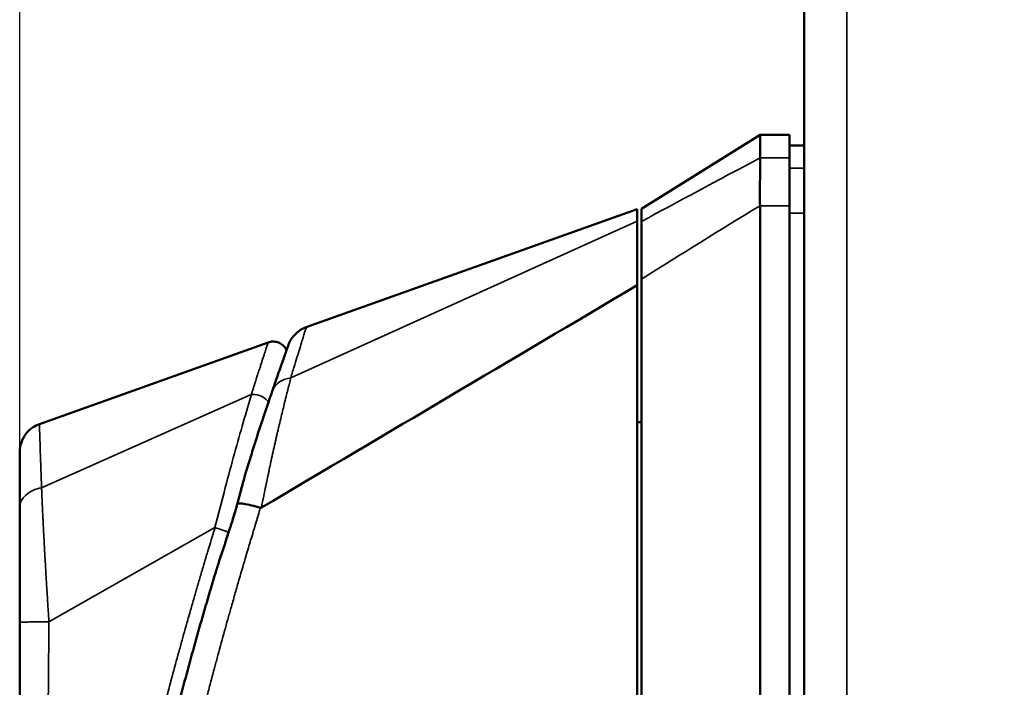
# Model space of a CAD drawing. Header units: inches. Extents: x 0 to 136, y 2 to 86.
# Tile 98 of 144: x 68.63 to 71.25, y 53.1 to 54.87. Entities that reach past the tile are written whole.
import ezdxf

# ---------------------------------------------------------------- set-up
doc = ezdxf.new("R2010")
doc.units = ezdxf.units.IN
doc.header["$LTSCALE"] = 4
doc.header["$MEASUREMENT"] = 0
for name, color, linetype, lineweight in [('Dimension (ANSI)', 7, 'Continuous', 25), ('Visible (ANSI)', 7, 'Continuous', 50), ('Visible Narrow (ANSI)', 7, 'Continuous', 35)]:
    doc.layers.add(name, color=color, linetype=linetype, lineweight=lineweight)
doc.styles.add('Dimension Text', font='tahoma.ttf')
doc.dimstyles.new('Dual Dimension', dxfattribs={"dimscale": 4, "dimtxt": 0.12, "dimasz": 0.098425, "dimexe": 0.125, "dimexo": 0.0625, "dimgap": 0.031496, "dimtad": 0, "dimtih": 1, "dimtoh": 1, "dimrnd": 1e-08, "dimzin": 4, "dimdsep": 46, "dimtxsty": 'Dimension Text', "dimcen": 0.09, "dimdle": 0.393701, "dimclrd": 256, "dimclre": 256, "dimclrt": 256, "dimadec": 0, "dimazin": 1, "dimtfac": 1, "dimtofl": 0, "dimtmove": 0, "dimatfit": 3, "dimfxl": 1, "dimtolj": 1, "dimtzin": 4, "dimlwd": -1, "dimlwe": -1, "dimarcsym": 0})

# ---------------------------------------------------------------- blocks, each defined once
blk = doc.blocks.new('*D16')
at = {"layer": 'Defpoints', "color": 0, "transparency": 16777216}
for p in [(79.1052, 82.1641), (79.1052, 77.2921), (68.633, 53.2724)]:
    blk.add_point(p, dxfattribs=at)
at = {"layer": 'Dimension (ANSI)', "transparency": 16777216}
for p, q in [((68.633, 53.5224), (68.633, 82.6641)), ((79.1052, 77.5421), (79.1052, 82.6641)), ((69.0267, 82.1641), (71.6358, 82.1641)), ((78.7115, 82.1641), (76.1024, 82.1641))]:
    blk.add_line(p, q, dxfattribs=at)
for points in [[(69.0267, 82.2298), (69.0267, 82.0985), (68.633, 82.1641)], [(78.7115, 82.2298), (78.7115, 82.0985), (79.1052, 82.1641)]]:
    blk.add_solid(points, dxfattribs=at)
at = {"layer": 'Dimension (ANSI)', "transparency": 16777216, "insert": (73.8691, 82.1641), "char_height": 0.48, "attachment_point": 5, "style": 'Dimension Text'}
blk.add_mtext('\\A1;{\\H3.0x;(}\\S10.47^ 266.0 mm;{\\H3.0x;)}', dxfattribs=at)

msp = doc.modelspace()

# ---------------------------------------------------------------- linework, layer by layer
at = {"layer": 'Visible (ANSI)'}
for p, q in [((70.7192, 29.144), (70.7192, 77.3152)), ((70.2865, 54.3714), (70.6015, 54.5682)), ((70.6015, 54.5072), (70.6015, 54.5682)), ((70.6802, 54.5682), (70.6015, 54.5682)), ((70.6802, 54.5682), (70.6802, 54.5072)), ((70.7192, 54.5406), (70.6802, 54.5406)), ((70.6802, 54.3801), (70.6802, 54.5072)), ((70.6015, 51.6154), (70.6015, 54.3801)), ((70.6802, 51.6154), (70.6802, 54.3801)), ((69.395, 54.0571), (70.2747, 54.3713)), ((70.2747, 54.3713), (70.2747, 54.3386)), ((70.2865, 54.3384), (70.2865, 54.3714)), ((70.2865, 54.1845), (70.2865, 54.3384)), ((70.2865, 51.8122), (70.2865, 54.1845)), ((68.6852, 53.7994), (69.2935, 54.0167)), ((69.3318, 53.8341), (69.3318, 53.8341)), ((69.6986, 53.8277), (69.6986, 53.8277)), ((70.2865, 53.8048), (70.2747, 53.8048)), ((69.2237, 53.6314), (69.2237, 53.6314)), ((69.224, 53.6327), (69.224, 53.6327)), ((68.633, 53.5777), (68.633, 53.2724)), ((69.1542, 53.4047), (69.1542, 53.4047)), ((68.633, 51.5925), (68.633, 53.2724))]:
    msp.add_line(p, q, dxfattribs=at)
msp.add_arc((70.3062, 53.8477), 0.0197, 179.9936, 180, dxfattribs=at)
msp.add_ellipse((69.2761, 53.5823), major_axis=(-0.00328, -0.0053), ratio=0.495514, start_param=0.136601, end_param=0.758152, dxfattribs=at)
for points, knots in [([(70.6015, 54.5072), (70.6015, 54.4974), (70.6015, 54.4817), (70.6014, 54.4385), (70.6012, 54.4112), (70.6015, 54.3801)], [0, 0, 0, 0, 0.2872369, 0.2872369, 0.5811468, 0.5811468, 0.5811468, 0.5811468]), ([(70.2747, 54.3386), (70.2747, 54.3336), (70.2747, 54.3261), (70.2747, 54.3061), (70.2747, 54.2935), (70.2747, 54.2639), (70.2747, 54.247), (70.2747, 54.2099), (70.2747, 54.1899), (70.2747, 54.1685)], [0, 0, 0, 0, 0.1879234, 0.1879234, 0.3801327, 0.3801327, 0.5723425, 0.5723425, 0.7602664, 0.7602664, 0.7602664, 0.7602664]), ([(70.2747, 54.1685), (70.2747, 54.1202), (70.2747, 54.0073), (70.2747, 53.6092), (70.2747, 53.3978), (70.2747, 52.923), (70.2747, 52.6353), (70.2747, 52.2481), (70.2747, 52.1262), (70.2747, 51.9875), (70.2747, 51.9449), (70.2747, 51.8694), (70.2747, 51.8478), (70.2747, 51.8351)], [0.000011, 0.000011, 0.000011, 0.000011, 0.423801, 0.423801, 0.924167, 0.924167, 1.760841, 1.760841, 2.288223, 2.288223, 2.555113, 2.555113, 2.860178, 2.860178, 2.860178, 2.860178]), ([(69.3473, 54.0095), (69.3475, 54.01), (69.3477, 54.0106), (69.3485, 54.0126), (69.3491, 54.0141), (69.3518, 54.0198), (69.3542, 54.024), (69.362, 54.035), (69.3682, 54.0414), (69.3813, 54.051), (69.388, 54.0546), (69.395, 54.0571)], [0, 0, 0, 0, 0.0045363, 0.0045363, 0.0166006, 0.0166006, 0.0529196, 0.0529196, 0.1194668, 0.1194668, 0.1762353, 0.1762353, 0.1762353, 0.1762353]), ([(69.2935, 54.0167), (69.2974, 54.0181), (69.3016, 54.0189), (69.3101, 54.0191), (69.3144, 54.0185), (69.3225, 54.0159), (69.3264, 54.014), (69.3333, 54.009), (69.3365, 54.0058), (69.3403, 54.0003), (69.3415, 53.9982), (69.3425, 53.9961)], [0, 0, 0, 0, 0.0316302, 0.0316302, 0.0642148, 0.0642148, 0.0965215, 0.0965215, 0.1293216, 0.1293216, 0.147662, 0.147662, 0.147662, 0.147662]), ([(69.3473, 54.0095), (69.3473, 54.0095), (69.347, 54.0087), (69.346, 54.0059), (69.3453, 54.0038), (69.3433, 53.9981), (69.342, 53.9947), (69.3391, 53.9863), (69.3374, 53.9815), (69.3316, 53.965), (69.3269, 53.9517), (69.3188, 53.9286), (69.3159, 53.9204), (69.3114, 53.9072), (69.3098, 53.9027), (69.3074, 53.8958), (69.3066, 53.8934), (69.3054, 53.8899), (69.3049, 53.8887), (69.3045, 53.8873), (69.3044, 53.8871), (69.3043, 53.8869)], [0.5001108, 0.5001108, 0.5001108, 0.5001108, 0.5633298, 0.5633298, 0.6266598, 0.6266598, 0.6899897, 0.6899897, 0.7533197, 0.7533197, 0.8799797, 0.8799797, 0.9433097, 0.9433097, 0.9749747, 0.9749747, 0.9908071, 0.9908071, 0.9987234, 0.9987234, 1, 1, 1, 1]), ([(69.3043, 53.8869), (69.3014, 53.8783), (69.2983, 53.8693), (69.295, 53.8597), (69.2928, 53.8533), (69.2906, 53.8467), (69.2883, 53.8399)], [0, 0, 0, 0, 0.25, 0.25, 0.25, 0.4178992, 0.4178992, 0.4178992, 0.4178992]), ([(69.2362, 53.677), (69.2407, 53.6921), (69.2453, 53.7069), (69.2544, 53.736), (69.2588, 53.7502), (69.2749, 53.8005), (69.2833, 53.8254), (69.2883, 53.8399)], [-0.2847885, -0.2847885, -0.2847885, -0.2847885, -0.2239016, -0.2239016, -0.1627743, -0.1627743, -0.000001, -0.000001, -0.000001, -0.000001]), ([(68.633, 53.7253), (68.633, 53.734), (68.6345, 53.7427), (68.6402, 53.7593), (68.6445, 53.7672), (68.6552, 53.7807), (68.6615, 53.7865), (68.6738, 53.7945), (68.6794, 53.7973), (68.6852, 53.7994)], [0, 0, 0, 0, 0.0660292, 0.0660292, 0.1331112, 0.1331112, 0.1970498, 0.1970498, 0.2444235, 0.2444235, 0.2444235, 0.2444235]), ([(68.633, 53.7253), (68.633, 53.7253), (68.633, 53.7253), (68.633, 53.7253), (68.633, 53.7253), (68.633, 53.7244), (68.633, 53.7227), (68.633, 53.721), (68.633, 53.7185), (68.633, 53.7152), (68.633, 53.7086), (68.633, 53.6988), (68.633, 53.6858), (68.633, 53.6793), (68.633, 53.672), (68.633, 53.664), (68.633, 53.656), (68.633, 53.6474), (68.633, 53.6381), (68.633, 53.6288), (68.633, 53.6188), (68.633, 53.6082), (68.633, 53.6029), (68.633, 53.5974), (68.633, 53.5918), (68.633, 53.5889), (68.633, 53.5861), (68.633, 53.5832), (68.633, 53.5817), (68.633, 53.5802), (68.633, 53.5788), (68.633, 53.5786), (68.633, 53.5784), (68.633, 53.5782), (68.633, 53.5782), (68.633, 53.5782), (68.633, 53.5782)], [0.4992955, 0.4992955, 0.4992955, 0.4992955, 0.4999999, 0.4999999, 0.4999999, 0.5632587, 0.5632587, 0.5632587, 0.6265175, 0.6265175, 0.6265175, 0.7530333, 0.7530333, 0.7530333, 0.8162939, 0.8162939, 0.8162939, 0.87955, 0.87955, 0.87955, 0.9428083, 0.9428083, 0.9428083, 0.9744375, 0.9744375, 0.9744375, 0.9902556, 0.9902556, 0.9902556, 0.998163, 0.998163, 0.998163, 0.9991514, 0.9991514, 0.9991514, 0.9992533, 0.9992533, 0.9992533, 0.9992533]), ([(69.1848, 53.5003), (69.1873, 53.5076), (69.1897, 53.5149), (69.193, 53.525), (69.1938, 53.5277), (69.196, 53.5346), (69.1973, 53.5388), (69.2024, 53.5553), (69.206, 53.5677), (69.2103, 53.5828), (69.211, 53.5856), (69.2118, 53.5884)], [0, 0, 0, 0, 0.0589244, 0.0589244, 0.081114, 0.081114, 0.1143999, 0.1143999, 0.2143282, 0.2143282, 0.2370189, 0.2370189, 0.2370189, 0.2370189]), ([(69.2126, 53.5889), (69.213, 53.5889), (69.2133, 53.5889), (69.2137, 53.5889), (69.2177, 53.5889), (69.2228, 53.5884), (69.2286, 53.5874), (69.2349, 53.5864), (69.242, 53.585), (69.2492, 53.5833), (69.2572, 53.5814), (69.2653, 53.5792), (69.2732, 53.5769)], [0, 0, 0, 0, 0.0294244, 0.0294244, 0.0294244, 0.3266969, 0.3266969, 0.3266969, 0.6478226, 0.6478226, 0.6478226, 1, 1, 1, 1]), ([(69.1417, 53.3647), (69.1441, 53.373), (69.1466, 53.3814), (69.1518, 53.3984), (69.1546, 53.4075), (69.1576, 53.4169), (69.1578, 53.4176), (69.158, 53.4183)], [-2.2731797, -2.2731797, -2.2731797, -2.2731797, -2.0199183, -2.0199183, -1.7506365, -1.7506365, -1.7286581, -1.7286581, -1.7286581, -1.7286581]), ([(68.9758, 52.7212), (68.9873, 52.7742), (68.9995, 52.8276), (69.0251, 52.9351), (69.0387, 52.9897), (69.0669, 53.0987), (69.0815, 53.1534), (69.1112, 53.2603), (69.1263, 53.3127), (69.1417, 53.3647)], [-1.690364, -1.690364, -1.690364, -1.690364, -1.273614, -1.273614, -0.845202, -0.845202, -0.414028, -0.414028, -0.000051, -0.000051, -0.000051, -0.000051])]:
    msp.add_open_spline(points, degree=3, knots=knots, dxfattribs=at)
for points in [[(69.2755, 53.5774), (69.6086, 53.7744), (69.9416, 53.9714), (70.2747, 54.1685)], [(69.395, 54.0571), (69.395, 54.0571), (69.395, 54.0571), (69.395, 54.0571)], [(68.6852, 53.7994), (68.6852, 53.7994), (68.6852, 53.7994), (68.6852, 53.7994)], [(69.2294, 53.6539), (69.2316, 53.6616), (69.2339, 53.6695), (69.2362, 53.677)], [(69.2118, 53.5884), (69.2177, 53.6107), (69.2235, 53.6327), (69.2294, 53.6539)], [(69.158, 53.4183), (69.1668, 53.4457), (69.1757, 53.473), (69.1848, 53.5003)], [(69.1688, 53.4502), (69.1688, 53.4502), (69.1688, 53.4503), (69.1689, 53.4503)]]:
    msp.add_open_spline(points, degree=3, dxfattribs=at)
at = {"layer": 'Visible Narrow (ANSI)'}
for p, q in [((70.8326, 77.3545), (70.8326, 29.1047)), ((70.6015, 54.5072), (70.6802, 54.5072)), ((70.6802, 54.4803), (70.7192, 54.4803)), ((70.6802, 54.3801), (70.6015, 54.3801)), ((70.6802, 54.3607), (70.7192, 54.3607)), ((70.2747, 54.3386), (69.3542, 53.9229)), ((68.6912, 53.6303), (69.2488, 53.8779)), ((69.2491, 53.878), (69.2488, 53.8779)), ((69.2732, 53.5769), (69.2728, 53.5758)), ((69.1522, 53.5244), (68.7108, 53.2738)), ((69.1522, 53.5244), (69.1523, 53.5244)), ((69.1891, 53.5109), (69.1891, 53.5109)), ((69.1536, 53.4027), (69.1535, 53.4027))]:
    msp.add_line(p, q, dxfattribs=at)
for points in [[(70.2865, 54.3384), (70.3829, 54.3906), (70.4879, 54.4468), (70.6015, 54.5072)], [(70.2865, 54.1845), (70.391, 54.2511), (70.4961, 54.3162), (70.6015, 54.3801)], [(69.3043, 53.8869), (69.3115, 53.9078), (69.3329, 53.9198), (69.3536, 53.9227)], [(69.3536, 53.9227), (69.3538, 53.9227), (69.354, 53.9228), (69.3542, 53.9229)], [(69.1855, 53.5002), (69.1956, 53.53), (69.2047, 53.5596), (69.2126, 53.5889)], [(69.2118, 53.5884), (69.2119, 53.5887), (69.2122, 53.5888), (69.2126, 53.5889)], [(69.1848, 53.5003), (69.1849, 53.5003), (69.1851, 53.5003), (69.1855, 53.5002)]]:
    msp.add_open_spline(points, degree=3, dxfattribs=at)
for points, knots in [([(69.395, 54.0571), (69.395, 54.0571), (69.3911, 54.0448), (69.384, 54.0216), (69.3839, 54.0212), (69.3837, 54.0209), (69.3836, 54.0205), (69.38, 54.0086), (69.3755, 53.994), (69.3703, 53.977), (69.3677, 53.9686), (69.3649, 53.9596), (69.362, 53.95), (69.3605, 53.9452), (69.359, 53.9403), (69.3575, 53.9353), (69.3572, 53.9342), (69.3569, 53.9332), (69.3566, 53.9322), (69.3556, 53.929), (69.3547, 53.9258), (69.3536, 53.9227)], [0.5003234, 0.5003234, 0.5003234, 0.5003234, 0.75, 0.75, 0.75, 0.7539486, 0.7539486, 0.7539486, 0.8797515, 0.8797515, 0.8797515, 0.9425979, 0.9425979, 0.9425979, 0.974278, 0.974278, 0.974278, 0.9807037, 0.9807037, 0.9807037, 0.9999882, 0.9999882, 0.9999882, 0.9999882]), ([(69.2488, 53.8779), (69.2488, 53.878), (69.2489, 53.8781), (69.2489, 53.8782), (69.249, 53.8783), (69.249, 53.8784), (69.249, 53.8786), (69.2491, 53.8787), (69.2491, 53.8788), (69.2491, 53.8789), (69.2494, 53.8796), (69.2498, 53.8809), (69.2501, 53.8819), (69.2502, 53.8823), (69.2503, 53.8826), (69.2504, 53.8829), (69.2505, 53.8832), (69.2506, 53.8835), (69.2507, 53.8838), (69.2509, 53.8844), (69.2511, 53.8851), (69.2513, 53.8858), (69.2518, 53.8871), (69.2522, 53.8884), (69.2526, 53.8897), (69.2527, 53.89), (69.2528, 53.8904), (69.2529, 53.8908), (69.2532, 53.8917), (69.2535, 53.8926), (69.2538, 53.8935), (69.2546, 53.8961), (69.2554, 53.8985), (69.2562, 53.901), (69.2567, 53.9027), (69.2572, 53.9043), (69.2577, 53.9059), (69.258, 53.9067), (69.2583, 53.9075), (69.2585, 53.9083), (69.26, 53.9131), (69.2615, 53.9178), (69.263, 53.9223), (69.2642, 53.9262), (69.2654, 53.93), (69.2666, 53.9337), (69.2668, 53.9343), (69.267, 53.9349), (69.2672, 53.9355), (69.2686, 53.9398), (69.2699, 53.9439), (69.2712, 53.9478), (69.2723, 53.9513), (69.2734, 53.9547), (69.2744, 53.958), (69.2746, 53.9584), (69.2747, 53.9589), (69.2749, 53.9593), (69.2771, 53.9663), (69.2792, 53.9728), (69.2811, 53.9786), (69.2812, 53.9789), (69.2813, 53.9792), (69.2814, 53.9795), (69.2834, 53.9855), (69.2851, 53.9908), (69.2866, 53.9954), (69.2881, 54), (69.2893, 54.0038), (69.2903, 54.0069), (69.2904, 54.007), (69.2904, 54.0071), (69.2904, 54.0071), (69.2914, 54.0102), (69.2922, 54.0126), (69.2927, 54.0142), (69.2933, 54.0159), (69.2935, 54.0167), (69.2935, 54.0167), (69.2935, 54.0167), (69.2935, 54.0167), (69.2935, 54.0167)], [0, 0, 0, 0, 0.0019531, 0.0019531, 0.0019531, 0.0029297, 0.0029297, 0.0029297, 0.0035562, 0.0035562, 0.0035562, 0.0078125, 0.0078125, 0.0078125, 0.0096542, 0.0096542, 0.0096542, 0.0117188, 0.0117188, 0.0117188, 0.015625, 0.015625, 0.015625, 0.0234375, 0.0234375, 0.0234375, 0.0256711, 0.0256711, 0.0256711, 0.03125, 0.03125, 0.03125, 0.046875, 0.046875, 0.046875, 0.0572867, 0.0572867, 0.0572867, 0.0625, 0.0625, 0.0625, 0.09375, 0.09375, 0.09375, 0.1205328, 0.1205328, 0.1205328, 0.125, 0.125, 0.125, 0.15625, 0.15625, 0.15625, 0.1837599, 0.1837599, 0.1837599, 0.1875, 0.1875, 0.1875, 0.2469948, 0.2469948, 0.2469948, 0.25, 0.25, 0.25, 0.3125, 0.3125, 0.3125, 0.3736534, 0.3736534, 0.3736534, 0.375, 0.375, 0.375, 0.436673, 0.436673, 0.436673, 0.5, 0.5, 0.5, 0.5002589, 0.5002589, 0.5002589, 0.5002589]), ([(69.3542, 53.9229), (69.3516, 53.9131), (69.3488, 53.9022), (69.3458, 53.8905), (69.3443, 53.8847), (69.3428, 53.8787), (69.3412, 53.8722), (69.3396, 53.8657), (69.3379, 53.8588), (69.3363, 53.8524), (69.3347, 53.846), (69.3333, 53.8401), (69.3318, 53.8338), (69.3302, 53.8275), (69.3286, 53.8207), (69.3269, 53.8137), (69.3253, 53.8067), (69.3236, 53.7994), (69.3219, 53.7921), (69.321, 53.7884), (69.3201, 53.7846), (69.3192, 53.7807), (69.3183, 53.7767), (69.3173, 53.7725), (69.3165, 53.7689), (69.3157, 53.7653), (69.315, 53.7622), (69.3142, 53.7589), (69.3135, 53.7556), (69.3127, 53.7521), (69.3119, 53.7485), (69.3102, 53.7414), (69.3086, 53.734), (69.3069, 53.7263), (69.3052, 53.7186), (69.3034, 53.7106), (69.3016, 53.7022), (69.3007, 53.698), (69.2997, 53.6937), (69.2988, 53.6895), (69.2984, 53.6874), (69.2979, 53.6853), (69.2974, 53.683), (69.2969, 53.6806), (69.2964, 53.6781), (69.296, 53.6763), (69.2956, 53.6745), (69.2953, 53.6733), (69.2951, 53.6719), (69.2948, 53.6706), (69.2944, 53.669), (69.2941, 53.6673), (69.2934, 53.6641), (69.2927, 53.6609), (69.292, 53.6574), (69.2905, 53.6505), (69.2889, 53.6429), (69.2872, 53.6346), (69.2855, 53.6264), (69.2836, 53.6175), (69.2817, 53.608), (69.2798, 53.5984), (69.2777, 53.5882), (69.2755, 53.5774)], [0, 0, 0, 0, 0.125, 0.125, 0.125, 0.1875, 0.1875, 0.1875, 0.25, 0.25, 0.25, 0.3125, 0.3125, 0.3125, 0.375, 0.375, 0.375, 0.4375, 0.4375, 0.4375, 0.46875, 0.46875, 0.46875, 0.5, 0.5, 0.5, 0.53125, 0.53125, 0.53125, 0.5625, 0.5625, 0.5625, 0.625, 0.625, 0.625, 0.6875, 0.6875, 0.6875, 0.71875, 0.71875, 0.71875, 0.734375, 0.734375, 0.734375, 0.75, 0.75, 0.75, 0.765625, 0.765625, 0.765625, 0.78125, 0.78125, 0.78125, 0.8125, 0.8125, 0.8125, 0.875, 0.875, 0.875, 0.9375, 0.9375, 0.9375, 1, 1, 1, 1]), ([(69.1522, 53.5244), (69.1613, 53.5605), (69.1705, 53.5962), (69.1797, 53.631), (69.196, 53.6928), (69.2124, 53.7519), (69.2272, 53.8034), (69.235, 53.8306), (69.2424, 53.8557), (69.2491, 53.878)], [0, 0, 0, 0, 0.284967, 0.284967, 0.284967, 0.790609, 0.790609, 0.790609, 1.057177, 1.057177, 1.057177, 1.057177]), ([(69.2491, 53.878), (69.2552, 53.8787), (69.2623, 53.8781), (69.2694, 53.8759), (69.2706, 53.8755), (69.2719, 53.875), (69.2732, 53.8745), (69.2783, 53.8725), (69.2832, 53.8696), (69.2874, 53.866), (69.2901, 53.8637), (69.2925, 53.861), (69.2944, 53.8581)], [0, 0, 0, 0, 0.2866064, 0.2866064, 0.2866064, 0.3390253, 0.3390253, 0.3390253, 0.5443959, 0.5443959, 0.5443959, 0.6780444, 0.6780444, 0.6780444, 0.6780444]), ([(68.6912, 53.6303), (68.6912, 53.6334), (68.691, 53.6369), (68.6908, 53.6403), (68.6907, 53.6436), (68.6906, 53.6468), (68.6905, 53.6499), (68.6903, 53.6562), (68.69, 53.6624), (68.6898, 53.6684), (68.6894, 53.6804), (68.689, 53.6915), (68.6886, 53.702), (68.6883, 53.7124), (68.6879, 53.7221), (68.6876, 53.731), (68.6873, 53.74), (68.687, 53.7482), (68.6868, 53.7554), (68.6863, 53.77), (68.6859, 53.7808), (68.6856, 53.7882), (68.6853, 53.7956), (68.6852, 53.7994), (68.6852, 53.7994), (68.6852, 53.7994), (68.6852, 53.7994), (68.6852, 53.7994)], [0.0000095, 0.0000095, 0.0000095, 0.0000095, 0.015625, 0.015625, 0.015625, 0.03125, 0.03125, 0.03125, 0.0625, 0.0625, 0.0625, 0.125, 0.125, 0.125, 0.1875, 0.1875, 0.1875, 0.25, 0.25, 0.25, 0.375, 0.375, 0.375, 0.5, 0.5, 0.5, 0.5007024, 0.5007024, 0.5007024, 0.5007024]), ([(69.2362, 53.677), (69.236, 53.6762), (69.2357, 53.6754), (69.2355, 53.6747), (69.2317, 53.6613), (69.2279, 53.6472), (69.2243, 53.6339), (69.2241, 53.6332), (69.224, 53.6324), (69.2238, 53.6317), (69.2221, 53.6254), (69.2204, 53.6193), (69.2187, 53.6125), (69.2186, 53.6123), (69.2186, 53.612), (69.2185, 53.6117), (69.2183, 53.6109), (69.2181, 53.6102), (69.2179, 53.6094), (69.2169, 53.6057), (69.216, 53.602), (69.215, 53.5981), (69.2145, 53.5962), (69.214, 53.5943), (69.2135, 53.5924), (69.2134, 53.5919), (69.2133, 53.5914), (69.2131, 53.591), (69.213, 53.5905), (69.2129, 53.59), (69.2128, 53.5896), (69.2127, 53.5894), (69.2127, 53.5892), (69.2126, 53.5889)], [0.5231992, 0.5231992, 0.5231992, 0.5231992, 0.5361484, 0.5361484, 0.5361484, 0.7615892, 0.7615892, 0.7615892, 0.7741315, 0.7741315, 0.7741315, 0.8807946, 0.8807946, 0.8807946, 0.8851679, 0.8851679, 0.8851679, 0.8972574, 0.8972574, 0.8972574, 0.9548752, 0.9548752, 0.9548752, 0.9828788, 0.9828788, 0.9828788, 0.9898, 0.9898, 0.9898, 0.99669, 0.99669, 0.99669, 1, 1, 1, 1]), ([(68.633, 53.5777), (68.633, 53.5896), (68.6446, 53.6133), (68.6746, 53.6272), (68.6912, 53.6303)], [0.0000001, 0.0000001, 0.0000001, 0.0000001, 0.5, 0.9999318, 0.9999318, 0.9999318, 0.9999318]), ([(68.7108, 53.2738), (68.7108, 53.2738), (68.7108, 53.274), (68.7107, 53.2746), (68.7107, 53.2752), (68.7106, 53.2763), (68.7105, 53.2777), (68.7104, 53.2793), (68.7103, 53.2814), (68.7101, 53.284), (68.7101, 53.2848), (68.71, 53.2856), (68.7099, 53.2865), (68.7097, 53.2893), (68.7095, 53.2927), (68.7093, 53.2966), (68.7088, 53.3034), (68.7083, 53.3118), (68.7076, 53.3216), (68.7076, 53.3223), (68.7076, 53.3229), (68.7075, 53.3236), (68.7067, 53.3369), (68.7056, 53.3528), (68.7045, 53.371), (68.7043, 53.3753), (68.704, 53.3797), (68.7037, 53.3842), (68.7031, 53.3952), (68.7024, 53.4069), (68.7016, 53.4196), (68.7016, 53.4207), (68.7015, 53.4218), (68.7014, 53.4229), (68.7013, 53.4245), (68.7013, 53.4261), (68.7012, 53.4277), (68.7004, 53.4402), (68.6997, 53.4534), (68.699, 53.4663), (68.699, 53.4665), (68.699, 53.4666), (68.699, 53.4668), (68.6989, 53.4685), (68.6988, 53.4703), (68.6987, 53.472), (68.698, 53.4846), (68.6974, 53.4968), (68.6968, 53.5079), (68.6967, 53.5101), (68.6966, 53.5122), (68.6965, 53.5143), (68.6963, 53.518), (68.6961, 53.5216), (68.6959, 53.525), (68.6956, 53.5312), (68.6953, 53.5369), (68.6951, 53.5424), (68.6949, 53.5466), (68.6947, 53.5505), (68.6945, 53.5544), (68.6938, 53.5696), (68.6932, 53.5824), (68.6927, 53.5927), (68.6927, 53.5934), (68.6927, 53.594), (68.6927, 53.5947), (68.6923, 53.6024), (68.6921, 53.6087), (68.6918, 53.6137), (68.6917, 53.6165), (68.6916, 53.619), (68.6915, 53.621), (68.6915, 53.6217), (68.6915, 53.6224), (68.6915, 53.623), (68.6914, 53.6249), (68.6913, 53.6264), (68.6913, 53.6275), (68.6912, 53.6286), (68.6912, 53.6293), (68.6912, 53.6298), (68.6912, 53.6301), (68.6912, 53.6303), (68.6912, 53.6303)], [0, 0, 0, 0, 0.029976, 0.029976, 0.029976, 0.068941, 0.068941, 0.068941, 0.112203, 0.112203, 0.112203, 0.125, 0.125, 0.125, 0.168459, 0.168459, 0.168459, 0.245007, 0.245007, 0.245007, 0.25, 0.25, 0.25, 0.351364, 0.351364, 0.351364, 0.375, 0.375, 0.375, 0.432557, 0.432557, 0.432557, 0.4375, 0.4375, 0.4375, 0.44468, 0.44468, 0.44468, 0.5, 0.5, 0.5, 0.500701, 0.500701, 0.500701, 0.508153, 0.508153, 0.508153, 0.5625, 0.5625, 0.5625, 0.573104, 0.573104, 0.573104, 0.591877, 0.591877, 0.591877, 0.625, 0.625, 0.625, 0.65, 0.65, 0.65, 0.75, 0.75, 0.75, 0.75635, 0.75635, 0.75635, 0.832904, 0.832904, 0.832904, 0.875, 0.875, 0.875, 0.889151, 0.889151, 0.889151, 0.932399, 0.932399, 0.932399, 0.971337, 0.971337, 0.971337, 1, 1, 1, 1]), ([(69.2728, 53.5758), (69.2692, 53.5638), (69.2654, 53.5516), (69.2617, 53.5392), (69.2592, 53.5311), (69.2567, 53.5229), (69.2542, 53.5145), (69.2519, 53.5067), (69.2495, 53.4988), (69.2471, 53.4908), (69.2431, 53.4774), (69.239, 53.4637), (69.2349, 53.4498), (69.2289, 53.4295), (69.2229, 53.4087), (69.2167, 53.3873), (69.2161, 53.3854), (69.2156, 53.3835), (69.215, 53.3815), (69.2116, 53.3698), (69.2082, 53.3579), (69.2049, 53.3461), (69.2032, 53.3402), (69.2015, 53.3343), (69.1997, 53.328), (69.198, 53.3218), (69.1961, 53.3153), (69.1946, 53.3098), (69.193, 53.3043), (69.1918, 53.2999), (69.1904, 53.2951), (69.1891, 53.2904), (69.1877, 53.2853), (69.1863, 53.2802), (69.1834, 53.2701), (69.1806, 53.26), (69.1777, 53.2496), (69.172, 53.2289), (69.1661, 53.2073), (69.1601, 53.1851), (69.1573, 53.1749), (69.1545, 53.1645), (69.1517, 53.154), (69.1515, 53.153), (69.1512, 53.1521), (69.151, 53.1511), (69.1479, 53.1396), (69.1448, 53.1279), (69.1416, 53.116), (69.1385, 53.1041), (69.1353, 53.0921), (69.1321, 53.0798), (69.1305, 53.0736), (69.1289, 53.0674), (69.1273, 53.0613), (69.1265, 53.0582), (69.1257, 53.0552), (69.1249, 53.0519), (69.124, 53.0486), (69.1231, 53.0451), (69.1225, 53.0424), (69.1218, 53.0398), (69.1213, 53.038), (69.1208, 53.036), (69.1203, 53.034), (69.1197, 53.0317), (69.1191, 53.0294), (69.118, 53.0249), (69.1168, 53.0205), (69.1157, 53.0159), (69.1134, 53.0069), (69.1109, 52.9973), (69.1085, 52.9875), (69.106, 52.9776), (69.1034, 52.9675), (69.1008, 52.957), (69.0982, 52.9465), (69.0955, 52.9357), (69.0928, 52.9245), (69.09, 52.9134), (69.0872, 52.902), (69.0844, 52.8902), (69.0815, 52.8782), (69.0785, 52.8659), (69.0755, 52.8532), (69.0724, 52.8406), (69.0694, 52.8277), (69.0663, 52.8145), (69.0647, 52.8079), (69.0631, 52.8012), (69.0615, 52.7944), (69.0607, 52.7909), (69.0599, 52.7874), (69.0591, 52.7841), (69.0584, 52.7808), (69.0576, 52.7776), (69.0567, 52.7737), (69.0558, 52.7698), (69.0547, 52.765), (69.0537, 52.7606), (69.0529, 52.7571), (69.0521, 52.7539), (69.0514, 52.7506), (69.0512, 52.7497), (69.051, 52.7487), (69.0507, 52.7478), (69.0488, 52.7394), (69.0469, 52.7311), (69.0451, 52.723), (69.0414, 52.7068), (69.038, 52.6915), (69.0348, 52.677), (69.0315, 52.6625), (69.0285, 52.6488), (69.0257, 52.6359), (69.0237, 52.6265), (69.0217, 52.6176), (69.0199, 52.609), (69.0192, 52.6059), (69.0185, 52.6027), (69.0179, 52.5997), (69.013, 52.5772), (69.009, 52.558), (69.0056, 52.5422), (69.0023, 52.5263), (68.9997, 52.5137), (68.9978, 52.5044)], [0, 0, 0, 0, 0.037736, 0.037736, 0.037736, 0.0625, 0.0625, 0.0625, 0.085798, 0.085798, 0.085798, 0.125, 0.125, 0.125, 0.182318, 0.182318, 0.182318, 0.1875, 0.1875, 0.1875, 0.21875, 0.21875, 0.21875, 0.234375, 0.234375, 0.234375, 0.25, 0.25, 0.25, 0.265625, 0.265625, 0.265625, 0.28125, 0.28125, 0.28125, 0.3125, 0.3125, 0.3125, 0.375, 0.375, 0.375, 0.403634, 0.403634, 0.403634, 0.40625, 0.40625, 0.40625, 0.4375, 0.4375, 0.4375, 0.46875, 0.46875, 0.46875, 0.484375, 0.484375, 0.484375, 0.492188, 0.492188, 0.492188, 0.5, 0.5, 0.5, 0.507812, 0.507812, 0.507812, 0.515625, 0.515625, 0.515625, 0.53125, 0.53125, 0.53125, 0.5625, 0.5625, 0.5625, 0.59375, 0.59375, 0.59375, 0.625, 0.625, 0.625, 0.655974, 0.655974, 0.655974, 0.6875, 0.6875, 0.6875, 0.71875, 0.71875, 0.71875, 0.734375, 0.734375, 0.734375, 0.742188, 0.742188, 0.742188, 0.75, 0.75, 0.75, 0.757812, 0.757812, 0.757812, 0.763854, 0.763854, 0.763854, 0.765625, 0.765625, 0.765625, 0.78125, 0.78125, 0.78125, 0.8125, 0.8125, 0.8125, 0.84375, 0.84375, 0.84375, 0.866494, 0.866494, 0.866494, 0.875, 0.875, 0.875, 0.9375, 0.9375, 0.9375, 1, 1, 1, 1]), ([(68.7376, 51.5172), (68.7376, 51.5173), (68.7376, 51.5175), (68.7376, 51.5178), (68.7377, 51.5192), (68.7378, 51.5228), (68.738, 51.5271), (68.7381, 51.5292), (68.7382, 51.5315), (68.7384, 51.5339), (68.7384, 51.5351), (68.7385, 51.5364), (68.7385, 51.5375), (68.7386, 51.5387), (68.7387, 51.5398), (68.7387, 51.5411), (68.7388, 51.5424), (68.7389, 51.5441), (68.739, 51.5457), (68.7391, 51.5473), (68.7392, 51.549), (68.7393, 51.5506), (68.7396, 51.554), (68.7398, 51.5576), (68.7401, 51.5613), (68.7403, 51.5651), (68.7406, 51.5689), (68.7409, 51.573), (68.7413, 51.5771), (68.7416, 51.5815), (68.742, 51.5855), (68.7423, 51.5894), (68.7426, 51.5929), (68.7429, 51.5967), (68.7433, 51.6004), (68.7436, 51.6045), (68.744, 51.6087), (68.7448, 51.617), (68.7456, 51.6257), (68.7466, 51.6351), (68.7475, 51.6444), (68.7486, 51.6543), (68.7497, 51.6646), (68.7502, 51.6697), (68.7508, 51.6749), (68.7514, 51.6804), (68.7521, 51.686), (68.7527, 51.6919), (68.7533, 51.697), (68.7539, 51.7022), (68.7545, 51.7065), (68.755, 51.7112), (68.7556, 51.7158), (68.7562, 51.7208), (68.7568, 51.7258), (68.758, 51.7359), (68.7593, 51.7464), (68.7606, 51.7568), (68.7613, 51.762), (68.762, 51.7672), (68.7626, 51.7722), (68.7633, 51.7772), (68.7639, 51.782), (68.7645, 51.7869), (68.7658, 51.7968), (68.7672, 51.8071), (68.7687, 51.8181), (68.7695, 51.8236), (68.7703, 51.8293), (68.771, 51.8346), (68.7717, 51.8398), (68.7724, 51.8445), (68.7731, 51.8494), (68.7744, 51.8591), (68.7759, 51.8693), (68.7774, 51.8797), (68.7789, 51.8901), (68.7805, 51.9008), (68.7821, 51.9119), (68.7829, 51.9175), (68.7838, 51.9231), (68.7846, 51.9288), (68.7851, 51.9316), (68.7855, 51.9344), (68.7859, 51.9374), (68.7864, 51.9404), (68.7869, 51.9436), (68.7873, 51.9461), (68.7877, 51.9486), (68.7879, 51.9504), (68.7882, 51.9524), (68.7886, 51.9545), (68.7889, 51.9567), (68.7892, 51.9589), (68.7899, 51.9633), (68.7906, 51.9677), (68.7913, 51.9722), (68.7927, 51.9811), (68.7942, 51.9905), (68.7957, 52.0001), (68.7988, 52.0193), (68.8021, 52.0397), (68.8057, 52.0613), (68.8075, 52.0722), (68.8093, 52.0833), (68.8113, 52.0948), (68.8132, 52.1062), (68.8152, 52.118), (68.8173, 52.1301), (68.8194, 52.1422), (68.8216, 52.1545), (68.8238, 52.1674), (68.825, 52.1738), (68.8261, 52.1803), (68.8273, 52.1867), (68.8278, 52.1899), (68.8284, 52.1931), (68.829, 52.1966), (68.8297, 52.2), (68.8303, 52.2038), (68.8308, 52.2065), (68.8313, 52.2093), (68.8317, 52.2111), (68.832, 52.2132), (68.8324, 52.2153), (68.8329, 52.2177), (68.8333, 52.2201), (68.8342, 52.2249), (68.835, 52.2296), (68.8359, 52.2345), (68.8377, 52.2442), (68.8396, 52.2546), (68.8417, 52.2656), (68.8437, 52.2765), (68.8459, 52.2881), (68.8482, 52.2999), (68.8493, 52.3059), (68.8504, 52.3119), (68.8517, 52.3183), (68.8529, 52.3248), (68.8542, 52.3316), (68.8554, 52.3376), (68.8565, 52.3435), (68.8575, 52.3486), (68.8586, 52.3539), (68.8596, 52.3592), (68.8607, 52.3647), (68.8618, 52.3702), (68.8639, 52.3813), (68.8661, 52.3921), (68.8683, 52.4031), (68.8705, 52.4141), (68.8727, 52.4252), (68.8749, 52.436), (68.8771, 52.4468), (68.8793, 52.4574), (68.8817, 52.469), (68.8841, 52.4807), (68.8868, 52.4934), (68.8893, 52.5057), (68.8919, 52.518), (68.8944, 52.5297), (68.8969, 52.5414), (68.9019, 52.5647), (68.9068, 52.5876), (68.9117, 52.6097), (68.9165, 52.6318), (68.9213, 52.6531), (68.9259, 52.6736), (68.9282, 52.6839), (68.9305, 52.6939), (68.9328, 52.704), (68.934, 52.709), (68.9351, 52.714), (68.9362, 52.7187), (68.9373, 52.7234), (68.9383, 52.7278), (68.9395, 52.7332), (68.9408, 52.7386), (68.9423, 52.7451), (68.9437, 52.7513), (68.9452, 52.7574), (68.9465, 52.7633), (68.9479, 52.7691), (68.9507, 52.7809), (68.9535, 52.7927), (68.9562, 52.8043), (68.9618, 52.8276), (68.9673, 52.8502), (68.9727, 52.8724), (68.9781, 52.8945), (68.9835, 52.9162), (68.9887, 52.9372), (68.9914, 52.9477), (68.994, 52.958), (68.9966, 52.9684), (68.9979, 52.9736), (68.9992, 52.9788), (69.0005, 52.9837), (69.0017, 52.9886), (69.0029, 52.9933), (69.0043, 52.9988), (69.0057, 53.0042), (69.0073, 53.0105), (69.0089, 53.0166), (69.0105, 53.0226), (69.012, 53.0284), (69.0135, 53.0342), (69.0165, 53.0458), (69.0195, 53.0574), (69.0225, 53.0689), (69.0286, 53.0919), (69.0346, 53.1144), (69.0405, 53.1364), (69.0464, 53.1584), (69.0523, 53.1799), (69.0581, 53.2011), (69.0611, 53.2117), (69.064, 53.2223), (69.0668, 53.2324), (69.0696, 53.2426), (69.0724, 53.2523), (69.0754, 53.263), (69.0784, 53.2738), (69.0817, 53.2855), (69.085, 53.2969), (69.0882, 53.3082), (69.0913, 53.3191), (69.0945, 53.33), (69.0976, 53.3409), (69.1007, 53.3518), (69.1038, 53.3624), (69.1069, 53.373), (69.1099, 53.3833), (69.1131, 53.3941), (69.1163, 53.4049), (69.1196, 53.4162), (69.1229, 53.4271), (69.1261, 53.438), (69.1293, 53.4486), (69.1325, 53.4594), (69.139, 53.4809), (69.1458, 53.5032), (69.1523, 53.5244)], [0.4978071, 0.4978071, 0.4978071, 0.4978071, 0.5, 0.5, 0.5, 0.5078125, 0.5078125, 0.5078125, 0.5117188, 0.5117188, 0.5117188, 0.5136719, 0.5136719, 0.5136719, 0.515625, 0.515625, 0.515625, 0.5175781, 0.5175781, 0.5175781, 0.5195312, 0.5195312, 0.5195312, 0.5234375, 0.5234375, 0.5234375, 0.5273438, 0.5273438, 0.5273438, 0.53125, 0.53125, 0.53125, 0.5351562, 0.5351562, 0.5351562, 0.5390625, 0.5390625, 0.5390625, 0.546875, 0.546875, 0.546875, 0.5546875, 0.5546875, 0.5546875, 0.5585938, 0.5585938, 0.5585938, 0.5625, 0.5625, 0.5625, 0.5664062, 0.5664062, 0.5664062, 0.5703125, 0.5703125, 0.5703125, 0.578125, 0.578125, 0.578125, 0.5820312, 0.5820312, 0.5820312, 0.5859375, 0.5859375, 0.5859375, 0.59375, 0.59375, 0.59375, 0.5976562, 0.5976562, 0.5976562, 0.6015625, 0.6015625, 0.6015625, 0.609375, 0.609375, 0.609375, 0.6171875, 0.6171875, 0.6171875, 0.6210938, 0.6210938, 0.6210938, 0.6230469, 0.6230469, 0.6230469, 0.625, 0.625, 0.625, 0.6269531, 0.6269531, 0.6269531, 0.6289062, 0.6289062, 0.6289062, 0.6328125, 0.6328125, 0.6328125, 0.640625, 0.640625, 0.640625, 0.65625, 0.65625, 0.65625, 0.6640625, 0.6640625, 0.6640625, 0.671875, 0.671875, 0.671875, 0.6796875, 0.6796875, 0.6796875, 0.6835938, 0.6835938, 0.6835938, 0.6855469, 0.6855469, 0.6855469, 0.6875, 0.6875, 0.6875, 0.6894531, 0.6894531, 0.6894531, 0.6914062, 0.6914062, 0.6914062, 0.6953125, 0.6953125, 0.6953125, 0.703125, 0.703125, 0.703125, 0.7109375, 0.7109375, 0.7109375, 0.7148438, 0.7148438, 0.7148438, 0.71875, 0.71875, 0.71875, 0.7226562, 0.7226562, 0.7226562, 0.7265625, 0.7265625, 0.7265625, 0.734375, 0.734375, 0.734375, 0.7421875, 0.7421875, 0.7421875, 0.75, 0.75, 0.75, 0.7578125, 0.7578125, 0.7578125, 0.765625, 0.765625, 0.765625, 0.78125, 0.78125, 0.78125, 0.796875, 0.796875, 0.796875, 0.8046875, 0.8046875, 0.8046875, 0.8085938, 0.8085938, 0.8085938, 0.8125, 0.8125, 0.8125, 0.8164062, 0.8164062, 0.8164062, 0.8203125, 0.8203125, 0.8203125, 0.828125, 0.828125, 0.828125, 0.84375, 0.84375, 0.84375, 0.859375, 0.859375, 0.859375, 0.8671875, 0.8671875, 0.8671875, 0.8710938, 0.8710938, 0.8710938, 0.875, 0.875, 0.875, 0.8789062, 0.8789062, 0.8789062, 0.8828125, 0.8828125, 0.8828125, 0.890625, 0.890625, 0.890625, 0.90625, 0.90625, 0.90625, 0.921875, 0.921875, 0.921875, 0.9296875, 0.9296875, 0.9296875, 0.9375, 0.9375, 0.9375, 0.9453125, 0.9453125, 0.9453125, 0.953125, 0.953125, 0.953125, 0.9609375, 0.9609375, 0.9609375, 0.96875, 0.96875, 0.96875, 0.9765625, 0.9765625, 0.9765625, 0.984375, 0.984375, 0.984375, 1, 1, 1, 1]), ([(69.1523, 53.5244), (69.1571, 53.523), (69.1624, 53.5213), (69.1678, 53.5195), (69.1714, 53.5182), (69.175, 53.5169), (69.1784, 53.5156), (69.1793, 53.5153), (69.1802, 53.5149), (69.1811, 53.5145), (69.184, 53.5134), (69.1865, 53.5122), (69.1885, 53.5112)], [0, 0, 0, 0, 0.2987284, 0.2987284, 0.2987284, 0.5, 0.5, 0.5, 0.5572908, 0.5572908, 0.5572908, 0.7402813, 0.7402813, 0.7402813, 0.7402813]), ([(69.1417, 53.3647), (69.1519, 53.3978), (69.1624, 53.4309), (69.1733, 53.4638), (69.1773, 53.4759), (69.1814, 53.4881), (69.1855, 53.5002)], [0.8482563, 0.8482563, 0.8482563, 0.8482563, 0.9590478, 0.9590478, 0.9590478, 1, 1, 1, 1]), ([(68.633, 53.2724), (68.633, 53.2726), (68.6352, 53.2728), (68.6389, 53.273), (68.643, 53.2731), (68.6489, 53.2733), (68.6557, 53.2734), (68.658, 53.2734), (68.6603, 53.2735), (68.6628, 53.2735), (68.6686, 53.2736), (68.6748, 53.2736), (68.6809, 53.2737), (68.6915, 53.2738), (68.7018, 53.2738), (68.7108, 53.2738)], [0.0000082, 0.0000082, 0.0000082, 0.0000082, 0.2004484, 0.2004484, 0.2004484, 0.4243935, 0.4243935, 0.4243935, 0.5, 0.5, 0.5, 0.6825216, 0.6825216, 0.6825216, 1, 1, 1, 1]), ([(68.7264, 51.5151), (68.7264, 51.5151), (68.7263, 51.5155), (68.7262, 51.5162), (68.726, 51.5179), (68.7255, 51.5215), (68.7249, 51.5263), (68.7249, 51.5264), (68.7249, 51.5264), (68.7249, 51.5265), (68.7243, 51.5313), (68.7236, 51.5371), (68.7229, 51.5436), (68.7229, 51.5438), (68.7229, 51.5439), (68.7229, 51.5441), (68.7222, 51.5507), (68.7215, 51.558), (68.7208, 51.5656), (68.7202, 51.5728), (68.7195, 51.5804), (68.719, 51.5881), (68.7189, 51.5885), (68.7189, 51.5889), (68.7189, 51.5893), (68.7177, 51.6049), (68.7167, 51.6212), (68.7158, 51.6379), (68.7158, 51.6385), (68.7158, 51.6391), (68.7157, 51.6397), (68.7148, 51.6563), (68.7141, 51.6733), (68.7134, 51.6904), (68.7133, 51.6912), (68.7133, 51.6921), (68.7133, 51.6929), (68.7126, 51.7099), (68.712, 51.7269), (68.7114, 51.744), (68.7109, 51.7619), (68.7104, 51.78), (68.7099, 51.7982), (68.7099, 51.7995), (68.7099, 51.8008), (68.7099, 51.8021), (68.709, 51.8372), (68.7083, 51.8726), (68.7078, 51.9083), (68.7078, 51.9101), (68.7078, 51.9119), (68.7077, 51.9137), (68.7072, 51.949), (68.7068, 51.9847), (68.7065, 52.0205), (68.7065, 52.0228), (68.7064, 52.025), (68.7064, 52.0273), (68.7061, 52.0627), (68.7059, 52.0981), (68.7057, 52.1335), (68.7057, 52.1362), (68.7057, 52.1389), (68.7057, 52.1416), (68.7055, 52.1766), (68.7055, 52.2115), (68.7054, 52.2465), (68.7053, 52.2842), (68.7053, 52.3219), (68.7054, 52.3597), (68.7054, 52.3633), (68.7054, 52.3669), (68.7054, 52.3706), (68.7055, 52.4425), (68.7057, 52.5145), (68.706, 52.5867), (68.706, 52.5912), (68.706, 52.5958), (68.7061, 52.6003), (68.7064, 52.6716), (68.7067, 52.7431), (68.7072, 52.8147), (68.7073, 52.8201), (68.7073, 52.8256), (68.7073, 52.8311), (68.7078, 52.9018), (68.7083, 52.9725), (68.7088, 53.0438), (68.7089, 53.0502), (68.7089, 53.0566), (68.709, 53.063), (68.7092, 53.1019), (68.7096, 53.1407), (68.7099, 53.1794), (68.7101, 53.1989), (68.7103, 53.2183), (68.7104, 53.2377), (68.7105, 53.2474), (68.7106, 53.2571), (68.7107, 53.2668), (68.7107, 53.2691), (68.7107, 53.2715), (68.7108, 53.2738)], [0.4966465, 0.4966465, 0.4966465, 0.4966465, 0.5, 0.5, 0.5, 0.5078125, 0.5078125, 0.5078125, 0.5079068, 0.5079068, 0.5079068, 0.515625, 0.515625, 0.515625, 0.5158111, 0.5158111, 0.5158111, 0.5237053, 0.5237053, 0.5237053, 0.53125, 0.53125, 0.53125, 0.5316247, 0.5316247, 0.5316247, 0.546875, 0.546875, 0.546875, 0.5474363, 0.5474363, 0.5474363, 0.5625, 0.5625, 0.5625, 0.5632489, 0.5632489, 0.5632489, 0.578125, 0.578125, 0.578125, 0.59375, 0.59375, 0.59375, 0.5948738, 0.5948738, 0.5948738, 0.625, 0.625, 0.625, 0.6264969, 0.6264969, 0.6264969, 0.65625, 0.65625, 0.65625, 0.6581247, 0.6581247, 0.6581247, 0.6875, 0.6875, 0.6875, 0.6897461, 0.6897461, 0.6897461, 0.71875, 0.71875, 0.71875, 0.75, 0.75, 0.75, 0.7529961, 0.7529961, 0.7529961, 0.8125, 0.8125, 0.8125, 0.8162445, 0.8162445, 0.8162445, 0.875, 0.875, 0.875, 0.8794971, 0.8794971, 0.8794971, 0.9375, 0.9375, 0.9375, 0.9427334, 0.9427334, 0.9427334, 0.9743539, 0.9743539, 0.9743539, 0.990177, 0.990177, 0.990177, 0.9980859, 0.9980859, 0.9980859, 0.9999997, 0.9999997, 0.9999997, 0.9999997])]:
    msp.add_open_spline(points, degree=3, knots=knots, dxfattribs=at)

# ---------------------------------------------------------------- dimensions: what is measured, and where the dimension line sits
at = {"layer": 'Dimension (ANSI)'}
dim = msp.add_linear_dim(base=(79.1052, 82.1641), p1=(68.633, 53.2724), p2=(79.1052, 77.2921), text='{\\H3.0x;(}\\S<>^ 266.0 mm;{\\H3.0x;)}', dimstyle='Dual Dimension', override={"dimgap": 0.031496, "dimtih": 0, "dimtoh": 0, "dimdec": 2, "dimpost": '\\X', "dimtol": 0, "dimlim": 0, "dimtp": 0, "dimtm": 0, "dimtdec": 2, "dimatfit": 1}, dxfattribs=at)
dim.commit()
dim.dimension.update_dxf_attribs({"geometry": '*D16', "text_midpoint": (73.8691, 82.1641), "dimtype": 160})

doc.saveas('drawing.dxf')
